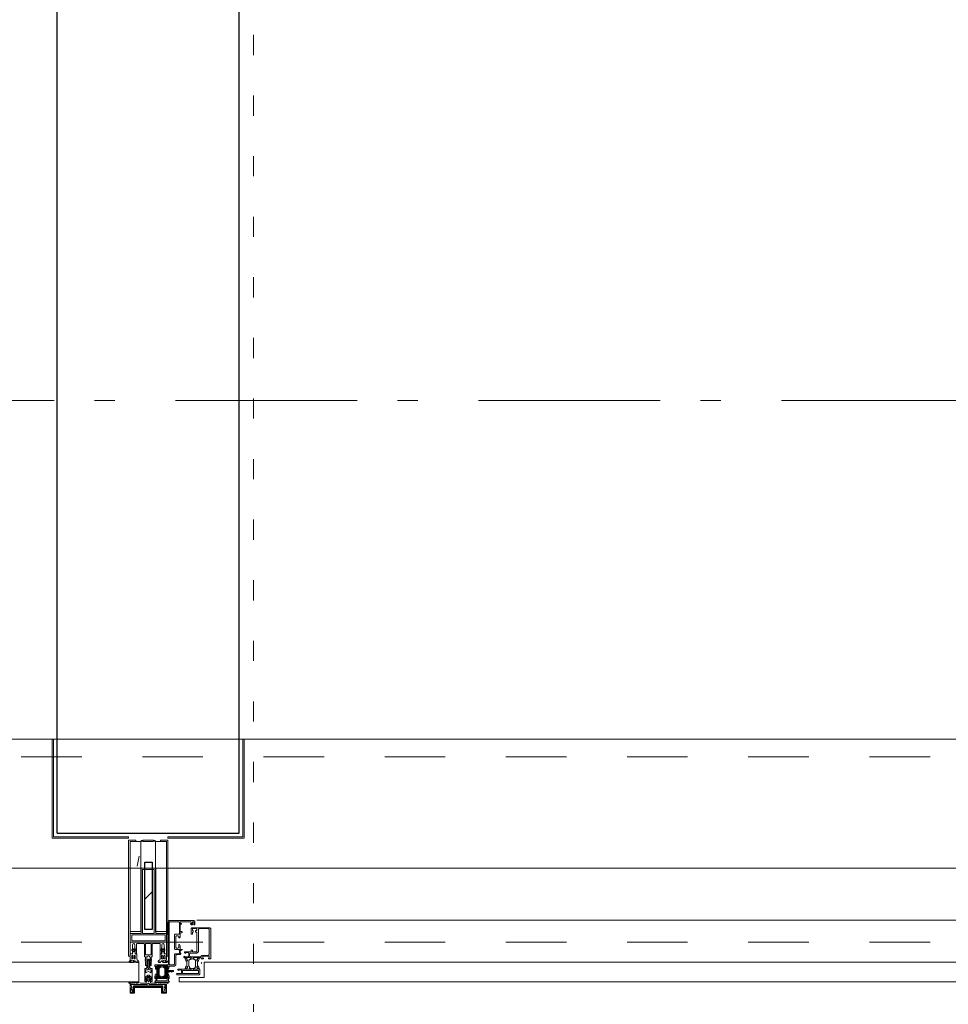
# Model space of a CAD drawing. Header units: millimetres. Extents: x 18442 to 242186, y -49554 to 63508.
# Tile 103 of 175: x 233264 to 234541, y -41589 to -40235. Entities that reach past the tile are written whole.
import ezdxf

# ---------------------------------------------------------------- set-up
doc = ezdxf.new("R2010")
doc.units = ezdxf.units.MM
doc.header["$LTSCALE"] = 400
for name, pattern in [('STYLE_01', [0.416641, 0.208282, -0.208359]), ('STYLE_05', [0.208282, 0.069427, -0.138855]), ('STYLE_06', [1.041641, 0.625, -0.208282, 0.069427, -0.138931])]:
    doc.linetypes.add(name, pattern=pattern)
for name, color, linetype, lineweight in [('1800_GRID', 9, 'STYLE_01', 9), ('mat-afdichting', 9, 'Continuous', 5), ('mat-beton (ihwg)', 5, 'Continuous', 25), ('mat-glas', 140, 'Continuous', 15), ('mat-staal', 5, 'Continuous', 25), ('None', 7, 'Continuous', 9)]:
    doc.layers.add(name, color=color, linetype=linetype, lineweight=lineweight)
doc.styles.get("Standard").update_dxf_attribs({"font": 'arial.ttf'})

# ---------------------------------------------------------------- blocks, each defined once
blk = doc.blocks.new('*U608')
at = {"layer": 'None', "color": 3, "linetype": 'Continuous', "lineweight": 15}
for p, q in [((54072.1, -35229), (54073.1, -35230)), ((54072.1, -35232), (54073.1, -35233)), ((54072.1, -35234), (54073.1, -35236)), ((54072.1, -35237), (54073.1, -35239)), ((54072.1, -35240), (54073.1, -35241)), ((54072.1, -35243), (54073.1, -35244))]:
    blk.add_line(p, q, dxfattribs=at)
blk = doc.blocks.new('*U609')
at = {"layer": 'None', "color": 3, "linetype": 'Continuous', "lineweight": 15}
for p, q in [((54073.1, -35228), (54072.1, -35230)), ((54073.1, -35231), (54072.1, -35233)), ((54073.1, -35234), (54072.1, -35235)), ((54073.1, -35237), (54072.1, -35238)), ((54073.1, -35240), (54072.1, -35241)), ((54073.1, -35242), (54072.1, -35244))]:
    blk.add_line(p, q, dxfattribs=at)
blk = doc.blocks.new('30010-0')
at = {"layer": 'None', "color": 8, "linetype": 'Continuous', "lineweight": 5}
for p, q in [((3, 20), (3, 22)), ((3, 11), (3, 18)), ((4, 6), (4, 22)), ((5, 6), (5, 22)), ((6, 18), (6, 22)), ((7, 20), (7, 22)), ((8, 21), (8, 22)), ((12, 21), (12, 22)), ((13, 20), (13, 22)), ((14, 6), (14, 22)), ((15, 6), (15, 22)), ((16, 6), (16, 22)), ((17, 20), (17, 22)), ((17, 13), (17, 17)), ((18, 14), (18, 16)), ((19, 14), (19, 16)), ((20, 14), (20, 16)), ((21, 14), (21, 16)), ((22, 15), (22, 16)), ((23, 15), (23, 16)), ((24, 14), (24, 16)), ((25, 15), (25, 16)), ((3, 6), (3, 9)), ((6, 6), (6, 11)), ((8, 6), (8, 7)), ((12, 6), (12, 7)), ((13, 6), (13, 8)), ((17, 6), (17, 9))]:
    blk.add_line(p, q, dxfattribs=at)
at = {"layer": 'None', "color": 8, "linetype": 'Continuous', "lineweight": 5, "flags": 128}
for points in [[(20, 22), (27, 22), (28, 23), (29, 24), (29, 37), (30, 38), (34, 38), (35, 38), (36, 39), (36, 39), (36, 40), (36, 40), (36, 40), (35, 40), (35, 40), (35, 43), (36, 44), (37, 44), (38, 45), (37, 45), (35, 45), (35, 50), (34, 52), (33, 52), (33, 48), (32, 47), (30, 47), (29, 48), (29, 63), (30, 64), (32, 64), (33, 63), (33, 61), (34, 61), (35, 62), (35, 68), (37, 68), (38, 69), (37, 70), (35, 70), (35, 80), (36, 80), (36, 80), (37, 80), (37, 81), (35, 81), (35, 83), (50, 83), (50, 81), (49, 81), (49, 80), (49, 80), (50, 80), (50, 79), (51, 79), (51, 79), (52, 79), (52, 80), (51, 80), (51, 81), (52, 81), (52, 83), (54, 83), (54, 81), (54, 81), (54, 80), (54, 80), (54, 79), (54, 79), (55, 79), (55, 83), (55, 84), (54, 85), (20, 85), (19, 84), (18, 83), (18, 82), (19, 82), (19, 66), (18, 66), (18, 65), (19, 65), (19, 37), (18, 37), (18, 36), (19, 36), (19, 25), (18, 24), (1, 24), (0, 24), (0, 22), (0, 22), (1, 21), (1, 21), (1, 18), (2, 18), (2, 18), (3, 19), (3, 20), (3, 20), (3, 20), (3, 20), (2, 20), (2, 20), (2, 22), (1, 22), (2, 22), (8, 22), (8, 23), (9, 22), (9, 22), (9, 22), (7, 21), (6, 20), (7, 20), (10, 21), (13, 20), (14, 20), (13, 21), (12, 21), (12, 21), (11, 22), (11, 22), (11, 22), (12, 23), (12, 22), (19, 22), (19, 22), (18, 22), (18, 20), (18, 20), (18, 20), (17, 20), (17, 20), (17, 20), (17, 19), (18, 18), (18, 18), (19, 18), (20, 21), (20, 21), (20, 22)], [(27, 65), (27, 46), (28, 45), (33, 45), (34, 44), (34, 40), (33, 39), (28, 39), (27, 38), (27, 25), (26, 24), (21, 24), (20, 25), (20, 82), (21, 83), (33, 83), (34, 82), (34, 67), (33, 66), (28, 66)], [(9, 7), (9, 7), (8, 6), (2, 6), (2, 8), (2, 9), (3, 9), (3, 9), (3, 9), (3, 10), (3, 11), (3, 18), (3, 19), (3, 20), (3, 20), (3, 20), (3, 20), (2, 20), (2, 20), (2, 22), (8, 22), (9, 22), (9, 22), (7, 20), (6, 19), (6, 18), (6, 11), (6, 9), (7, 8), (7, 6)], [(17, 5), (17, 2), (3, 2), (3, 5)]]:
    blk.add_lwpolyline(points, close=True, dxfattribs=at)
for points in [[(12, 7), (12, 6), (18, 6), (18, 8), (18, 9), (18, 9), (17, 9), (17, 9), (17, 9), (17, 10), (17, 11), (17, 13), (18, 14), (20, 14), (23, 15), (23, 15), (23, 15), (23, 14), (25, 15), (26, 15), (26, 16), (26, 16), (26, 16), (18, 16), (18, 17), (17, 18), (17, 19), (17, 20), (17, 20), (18, 20), (18, 20), (18, 20), (18, 22), (12, 22), (12, 22), (12, 22), (13, 20), (14, 19), (14, 18), (14, 11), (14, 9), (13, 8), (12, 7)], [(20, 6), (20, 7), (20, 7), (20, 8), (19, 11), (18, 11), (18, 11), (17, 10), (17, 9), (17, 9), (18, 9), (18, 9), (18, 9), (18, 9), (18, 7), (19, 7), (19, 6), (12, 6), (12, 6), (11, 6), (11, 7), (11, 7), (13, 8), (14, 9), (13, 9), (10, 8), (7, 9), (6, 9), (7, 8), (8, 7), (8, 7), (9, 7), (9, 7), (9, 6), (8, 6), (8, 6), (2, 6), (1, 7), (2, 7), (2, 9), (2, 9), (3, 9), (3, 9), (3, 9), (3, 10), (2, 11), (2, 11), (1, 11), (0, 8), (1, 7), (0, 7), (0, 6), (0, 5), (1, 5), (1, 5), (2, 4), (2, 2), (1, 2), (0, 1), (0, 0), (1, 0), (20, 0), (20, 0), (20, 1), (19, 2), (19, 2), (19, 4), (19, 5), (19, 5), (20, 5), (20, 5), (20, 6)]]:
    blk.add_lwpolyline(points, dxfattribs=at)
blk = doc.blocks.new('30009-0')
at = {"layer": 'None', "color": 8, "linetype": 'Continuous', "lineweight": 5, "flags": 128}
for points in [[(32, 24), (34, 24), (34, 23), (34, 22), (35, 22), (36, 22), (37, 22), (37, 23), (36, 23), (36, 26), (45, 26), (45, 23), (44, 23), (44, 22), (45, 22), (47, 22), (47, 64), (46, 65), (45, 65), (21, 65), (20, 64), (20, 56), (20, 56), (22, 56), (22, 57), (22, 59), (23, 59), (23, 61), (22, 61), (22, 61), (22, 63), (22, 64), (27, 64), (28, 63), (28, 61), (27, 61), (26, 61), (26, 59), (28, 59), (28, 46), (28, 46), (28, 45), (28, 32), (22, 32), (22, 34), (22, 34), (20, 34), (20, 34), (20, 32), (12, 32), (11, 32), (11, 31), (12, 30), (13, 30), (13, 31), (16, 31), (17, 30), (17, 26), (16, 25), (16, 25), (11, 25), (11, 26), (11, 26), (10, 25), (10, 24), (10, 24), (11, 24), (12, 23), (12, 23), (12, 22), (13, 20), (13, 19), (14, 19), (15, 20), (15, 21), (15, 21), (14, 21), (14, 21), (14, 22), (14, 22), (13, 23), (13, 23), (13, 24), (19, 24), (20, 24), (20, 24), (20, 23), (20, 23), (19, 22), (18, 21), (18, 21), (22, 22), (25, 21), (25, 21), (24, 22), (23, 23), (23, 23), (23, 23), (23, 23), (23, 24), (23, 24), (24, 24), (30, 24), (30, 23), (30, 23), (29, 22), (28, 21), (28, 20), (29, 19), (30, 19), (30, 20), (31, 22), (31, 23), (31, 23), (32, 24)], [(20, 23), (20, 24), (20, 24), (14, 24), (14, 22), (14, 22), (14, 21), (14, 21), (15, 21), (15, 21), (14, 19), (14, 12), (15, 11), (15, 10), (15, 10), (14, 10), (14, 10), (14, 10), (14, 10), (14, 8), (20, 8), (20, 8), (20, 8), (18, 10), (18, 8), (18, 10), (18, 11), (17, 12), (17, 20), (17, 21), (18, 21), (20, 23)], [(23, 23), (23, 24), (23, 24), (29, 24), (29, 22), (29, 22), (29, 21), (29, 21), (28, 21), (28, 21), (29, 19), (29, 12), (28, 11), (28, 10), (28, 10), (29, 10), (29, 10), (29, 10), (29, 10), (29, 8), (23, 8), (23, 8), (23, 8), (25, 10), (25, 8), (25, 10), (26, 11), (26, 12), (26, 20), (26, 21), (25, 21), (23, 23)], [(11, 8), (9, 8), (8, 8), (2, 8), (2, 8), (2, 7), (3, 6), (3, 6), (3, 7), (6, 7), (7, 6), (7, 2), (6, 2), (2, 2), (2, 2), (1, 2), (0, 1), (0, 1), (1, 0), (31, 0), (32, 1), (32, 8), (31, 8), (31, 9), (31, 9), (30, 12), (30, 12), (29, 12), (28, 11), (28, 10), (29, 10), (29, 10), (29, 10), (29, 10), (30, 9), (30, 8), (30, 8), (24, 8), (23, 7), (23, 8), (23, 8), (23, 8), (24, 9), (25, 10), (25, 10), (22, 9), (18, 10), (18, 10), (19, 9), (20, 9), (20, 9), (20, 8), (20, 8), (20, 8), (20, 7), (19, 8), (13, 8), (13, 8), (13, 9), (14, 10), (14, 10), (14, 10), (14, 10), (15, 10), (15, 11), (14, 12), (13, 12), (13, 12), (12, 9), (12, 9), (12, 8), (11, 8)], [(8, 2), (8, 6), (30, 6), (30, 2), (8, 2)]]:
    blk.add_lwpolyline(points, dxfattribs=at)
blk.add_lwpolyline([(30, 32), (30, 63), (31, 64), (44, 64), (45, 63), (45, 28), (44, 27), (35, 27), (34, 26), (33, 25), (19, 25), (18, 26), (18, 29), (19, 30), (28, 30), (29, 31)], close=True, dxfattribs=at)
blk = doc.blocks.new('*U612')
at = {"layer": 'None', "color": 3, "linetype": 'Continuous', "lineweight": 15}
for p, q in [((54073.1, -35228), (54072.1, -35228)), ((54072.1, -35228), (54072.1, -35244)), ((54073.1, -35244), (54073.1, -35228)), ((54072.1, -35244), (54073.1, -35244))]:
    blk.add_line(p, q, dxfattribs=at)
at = {"layer": 'None', "color": 4, "linetype": 'Continuous', "lineweight": 15}
blk.add_line((54119.1, -35284), (54120.1, -35283), dxfattribs=at)
at = {"layer": 'None', "color": 7}
for name, p in [('30010-0', (54055.1, -35310)), ('30009-0', (54085.1, -35300))]:
    blk.add_blockref(name, p, dxfattribs=at)
at = {"layer": 'None', "color": 3}
for name in ['*U609', '*U608']:
    blk.add_blockref(name, (0, 0), dxfattribs=at)
blk = doc.blocks.new('*X613')
at = {"layer": 'None', "lineweight": 5}
blk.add_line((54030.8, -35150.2), (54033.6, -35136.5), dxfattribs=at)
blk = doc.blocks.new('*X614')
at = {"layer": 'None', "lineweight": 25}
blk.add_line((54041.4, -35195.5), (54051.4, -35185.5), dxfattribs=at)
blk = doc.blocks.new('*U615')
at = {"layer": 'None', "color": 8, "lineweight": 5, "flags": 128}
for points in [[(54071.4, -35270.8), (54071.4, -35255), (54069.5, -35255), (54023.3, -35255), (54021.4, -35255), (54021.4, -35270.8), (54024.3, -35270.8), (54024.3, -35266.2), (54023.8, -35266.2), (54023.8, -35264.8), (54024.3, -35264.8), (54024.3, -35262.9), (54024.5, -35262.7), (54024.5, -35258.5), (54024.5, -35258.5, -0.414214), (54026.2, -35256.8), (54026.2, -35256.8), (54026.2, -35256.8, -0.414214), (54027.9, -35258.5), (54027.9, -35262.7), (54028.2, -35262.9), (54028.2, -35264.8), (54028.7, -35264.8), (54028.7, -35266.2), (54028.2, -35266.2), (54028.2, -35270.8), (54030.1, -35270.8), (54030.1, -35258), (54030.1, -35258, -0.414214), (54031.3, -35256.8), (54031.3, -35256.8), (54039.8, -35256.8), (54039.8, -35256.8, -0.414214), (54041, -35258), (54041, -35275), (54042.5, -35275), (54042.5, -35277.8), (54042.1, -35278.2), (54042.5, -35278.6), (54042.5, -35279.2), (54042.1, -35279.6), (54042.5, -35280), (54042.5, -35280.6), (54042.1, -35281), (54042.5, -35282), (54042.5, -35286.8), (54044.2, -35286.8), (54044.2, -35276), (54044.2, -35276, -0.414214), (54046.4, -35273.8), (54046.4, -35273.8), (54046.4, -35273.8, -0.414214), (54048.6, -35276), (54048.6, -35286.8), (54050.3, -35286.8), (54050.3, -35282), (54050.7, -35281), (54050.3, -35280.6), (54050.3, -35280), (54050.7, -35279.6), (54050.3, -35279.2), (54050.3, -35278.6), (54050.7, -35278.2), (54050.3, -35277.8), (54050.3, -35275), (54051.7, -35275), (54051.7, -35258), (54051.7, -35258, -0.414214), (54052.9, -35256.8), (54052.9, -35256.8), (54061.5, -35256.8), (54061.5, -35256.8, -0.414214), (54062.7, -35258), (54062.7, -35270.8), (54064.6, -35270.8), (54064.6, -35266.2), (54064.1, -35266.2), (54064.1, -35264.8), (54064.6, -35264.8), (54064.6, -35262.9), (54064.8, -35262.7), (54064.8, -35258.5), (54064.8, -35258.5, -0.414214), (54066.5, -35256.8), (54066.5, -35256.8), (54066.6, -35256.8, -0.414214), (54068.3, -35258.5), (54068.3, -35262.7), (54068.5, -35262.9), (54068.5, -35264.8), (54069, -35264.8), (54069, -35266.2), (54068.5, -35266.2), (54068.5, -35270.8)], [(54031.6, -35283), (54031.6, -35283, 0.390793), (54033.1, -35281.7), (54033.1, -35281.7, 0.390793), (54032, -35280), (54032, -35280, -0.352623), (54030.4, -35278.1), (54030.4, -35271.3), (54030.4, -35271.3, 0.414214), (54030.1, -35271), (54028.8, -35271), (54028.3, -35271.2), (54028.3, -35271.2, -0.520293), (54028, -35271), (54028, -35268.3), (54028.2, -35268.2), (54028.2, -35266.2), (54028.2, -35266.2, -0.577863), (54028.2, -35265.9), (54028.3, -35265.9), (54028.3, -35265.9, 0.366605), (54028.6, -35265.7), (54028.6, -35265.7, 0.366605), (54028.4, -35265.3), (54028.4, -35265.3, -0.130834), (54027.1, -35264.3), (54027.1, -35264.3, 0.439074), (54025.7, -35264.3), (54025.7, -35264.3, -0.133252), (54024.3, -35265.3), (54024.3, -35265.3, 0.366605), (54024.1, -35265.7), (54024.1, -35265.7, 0.366605), (54024.4, -35265.9), (54024.5, -35265.9), (54024.5, -35265.9, -0.577455), (54024.6, -35266.2), (54024.6, -35268.2), (54024.7, -35268.3), (54024.7, -35271), (54024.7, -35271, -0.52048), (54024.5, -35271.2), (54023.9, -35271), (54021.7, -35271), (54021.7, -35271, 0.414214), (54021.4, -35271.3), (54021.4, -35279.1), (54021.4, -35279.1, -0.255976), (54020.5, -35280.8), (54020.5, -35280.8, 0.749676), (54021.1, -35283), (54025.2, -35283), (54025.2, -35283, 0.414214), (54027.2, -35281), (54027.2, -35281, -0.402808), (54027.7, -35280.5), (54027.7, -35280.5, -0.402808), (54028.2, -35281), (54028.2, -35281, 0.233259), (54028.4, -35281.3), (54031.8, -35281.8), (54031.8, -35281.8, -0.419014), (54031.9, -35281.9), (54031.9, -35281.9, -0.419014), (54031.8, -35282), (54030.4, -35282), (54030.4, -35282, 0.414214), (54029.9, -35282.5), (54029.9, -35282.5, 0.414214), (54030.4, -35283)], [(54025.4, -35266, -0.29188), (54025.6, -35265.5), (54026.1, -35265.1), (54026.1, -35265.1, -0.344328), (54026.7, -35265.1), (54027.2, -35265.5), (54027.2, -35265.5, -0.29188), (54027.4, -35266), (54027, -35267.7), (54027, -35267.7, -0.348796), (54026.4, -35268.2), (54026.4, -35268.2, -0.348796), (54025.8, -35267.7), (54025.4, -35266)], [(54061.2, -35283), (54061.2, -35283, -0.390793), (54059.6, -35281.7), (54059.6, -35281.7, -0.390793), (54060.8, -35280), (54060.8, -35280, 0.352623), (54062.4, -35278.1), (54062.4, -35271.3), (54062.4, -35271.3, -0.414214), (54062.7, -35271), (54063.9, -35271), (54064.5, -35271.2), (54064.5, -35271.2, 0.520293), (54064.7, -35271), (54064.7, -35268.3), (54064.6, -35268.2), (54064.6, -35266.2), (54064.6, -35266.2, 0.577863), (54064.5, -35265.9), (54064.4, -35265.9), (54064.4, -35265.9, -0.366605), (54064.1, -35265.7), (54064.1, -35265.7, -0.366605), (54064.3, -35265.3), (54064.3, -35265.3, 0.130834), (54065.6, -35264.3), (54065.6, -35264.3, -0.439074), (54067.1, -35264.3), (54067.1, -35264.3, 0.133252), (54068.4, -35265.3), (54068.4, -35265.3, -0.366605), (54068.6, -35265.7), (54068.6, -35265.7, -0.366605), (54068.3, -35265.9), (54068.2, -35265.9), (54068.2, -35265.9, 0.577455), (54068.2, -35266.2), (54068.2, -35268.2), (54068, -35268.3), (54068, -35271), (54068, -35271, 0.52048), (54068.3, -35271.2), (54068.8, -35271), (54071.1, -35271), (54071.1, -35271, -0.414214), (54071.4, -35271.3), (54071.4, -35279.1), (54071.4, -35279.1, 0.255976), (54072.3, -35280.8), (54072.3, -35280.8, -0.749676), (54071.7, -35283), (54067.6, -35283), (54067.6, -35283, -0.414214), (54065.6, -35281), (54065.6, -35281, 0.402808), (54065.1, -35280.5), (54065.1, -35280.5, 0.402808), (54064.6, -35281), (54064.6, -35281, -0.233259), (54064.4, -35281.3), (54061, -35281.8), (54061, -35281.8, 0.419014), (54060.9, -35281.9), (54060.9, -35281.9, 0.419014), (54061, -35282), (54062.4, -35282), (54062.4, -35282, -0.414214), (54062.9, -35282.5), (54062.9, -35282.5, -0.414214), (54062.4, -35283)], [(54067.4, -35266, 0.29188), (54067.2, -35265.5), (54066.7, -35265.1), (54066.7, -35265.1, 0.344328), (54066.1, -35265.1), (54065.6, -35265.5), (54065.6, -35265.5, 0.29188), (54065.4, -35266), (54065.8, -35267.7), (54065.8, -35267.7, 0.348796), (54066.4, -35268.2), (54066.4, -35268.2, 0.348796), (54067, -35267.7), (54067.4, -35266)], [(54025.6, -35280), (54025.6, -35280, -0.552342), (54026.2, -35281.2), (54026.2, -35281.2, -0.263556), (54024.5, -35282.2), (54021, -35282.2), (54021, -35282.2, -0.437017), (54020.7, -35281.9), (54020.7, -35281.9, -0.437017), (54021.1, -35281.6), (54021.1, -35281.6, 0.396568), (54022.7, -35280.3), (54022.7, -35280.3, -0.418874), (54023.2, -35279.8)], [(54023.4, -35274.1), (54023.4, -35274.1, -0.414214), (54024.2, -35273.2), (54024.2, -35273.2, -0.414214), (54025.1, -35274.1), (54025.1, -35277), (54025.1, -35277, -0.414214), (54024.2, -35277.8), (54024.2, -35277.8, -0.414214), (54023.4, -35277)], [(54027.5, -35277.8, -0.414214), (54026.7, -35277), (54026.7, -35274.1), (54026.7, -35274.1, -0.414214), (54027.5, -35273.2), (54027.5, -35273.2, -0.414214), (54028.4, -35274.1), (54028.4, -35277), (54028.4, -35277, -0.414214), (54027.5, -35277.8)], [(54065.2, -35277.8, 0.414214), (54066.1, -35277), (54066.1, -35274.1), (54066.1, -35274.1, 0.414214), (54065.2, -35273.2), (54065.2, -35273.2, 0.414214), (54064.4, -35274.1), (54064.4, -35277), (54064.4, -35277, 0.414214), (54065.2, -35277.8)], [(54067.2, -35280), (54067.2, -35280, 0.552342), (54066.6, -35281.2), (54066.6, -35281.2, 0.263556), (54068.3, -35282.2), (54071.8, -35282.2), (54071.8, -35282.2, 0.437017), (54072.1, -35281.9), (54072.1, -35281.9, 0.437017), (54071.7, -35281.6), (54071.7, -35281.6, -0.396568), (54070.1, -35280.3), (54070.1, -35280.3, 0.418874), (54069.6, -35279.8)], [(54069.4, -35274.1), (54069.4, -35274.1, 0.414214), (54068.5, -35273.2), (54068.5, -35273.2, 0.414214), (54067.7, -35274.1), (54067.7, -35277), (54067.7, -35277, 0.414214), (54068.5, -35277.8), (54068.5, -35277.8, 0.414214), (54069.4, -35277)]]:
    blk.add_lwpolyline(points, format="xyb", close=True, dxfattribs=at)
blk.add_lwpolyline([(54050.4, -35256.8), (54050.4, -35272.5), (54042.4, -35272.5), (54042.4, -35256.8)], close=True, dxfattribs=at)
blk = doc.blocks.new('*U616')
at = {"layer": 'None', "color": 7}
blk.add_blockref('*U615', (0, 0), dxfattribs=at)
blk = doc.blocks.new('*U617')
at = {"layer": 'None', "color": 8, "linetype": 'Continuous', "lineweight": 5, "flags": 128}
for points in [[(54036.4, -35153), (54056.4, -35153), (54056.4, -35243), (54071.4, -35243), (54071.4, -35255), (54021.4, -35255), (54021.4, -35243), (54036.4, -35243)], [(54038.4, -35155), (54038.4, -35243), (54054.4, -35243), (54054.4, -35155)], [(54054.4, -35245), (54038.4, -35245), (54023.4, -35245), (54023.4, -35253), (54069.4, -35253), (54069.4, -35245)]]:
    blk.add_lwpolyline(points, close=True, dxfattribs=at)
blk = doc.blocks.new('*U618')
at = {"layer": 'None', "color": 7}
for name in ['*U617', '*U616']:
    blk.add_blockref(name, (0, 0), dxfattribs=at)
blk = doc.blocks.new('*U619')
at = {"layer": 'None', "color": 8, "linetype": 'Continuous', "lineweight": 5}
for p, q in [((54022.4, -35313.1), (54023.4, -35317.1)), ((54044.4, -35313.1), (54022.4, -35313.1)), ((54023.4, -35317.1), (54022.4, -35318.1)), ((54022.4, -35318.1), (54023.4, -35320.1)), ((54023.4, -35320.1), (54024.4, -35321.1)), ((54024.4, -35321.1), (54024.4, -35323.1)), ((54024.4, -35323.1), (54025.4, -35323.1)), ((54025.4, -35316.1), (54026.4, -35315.1)), ((54025.4, -35322.1), (54025.4, -35316.1)), ((54025.4, -35323.1), (54025.4, -35322.1)), ((54026.4, -35315.1), (54066.4, -35315.1)), ((54046.4, -35311.1), (54044.4, -35312.1)), ((54044.4, -35312.1), (54044.4, -35313.1)), ((54047.4, -35312.1), (54046.4, -35311.1)), ((54047.4, -35313.1), (54047.4, -35312.1)), ((54069.4, -35313.1), (54047.4, -35313.1)), ((54066.4, -35315.1), (54066.4, -35316.1)), ((54066.4, -35316.1), (54066.4, -35322.1)), ((54066.4, -35322.1), (54066.4, -35323.1)), ((54066.4, -35323.1), (54067.4, -35323.1)), ((54067.4, -35323.1), (54068.4, -35321.1)), ((54068.4, -35317.1), (54069.4, -35313.1)), ((54069.4, -35318.1), (54068.4, -35317.1)), ((54068.4, -35320.1), (54069.4, -35318.1)), ((54068.4, -35321.1), (54068.4, -35320.1))]:
    blk.add_line(p, q, dxfattribs=at)
at = {"layer": 'None', "color": 8, "linetype": 'Continuous', "lineweight": 5, "flags": 128}
blk.add_lwpolyline([(54069.4, -35313.1), (54047.4, -35313.1), (54047.4, -35312.1), (54046.4, -35311.1), (54044.4, -35312.1), (54044.4, -35313.1), (54022.4, -35313.1), (54023.4, -35317.1), (54023.4, -35317.1), (54023.4, -35317.1), (54022.4, -35318.1), (54022.4, -35318.1), (54023.4, -35320.1), (54024.4, -35321.1), (54024.4, -35323.1), (54025.4, -35323.1), (54025.4, -35323.1), (54025.4, -35322.1), (54025.4, -35316.1), (54026.4, -35315.1), (54066.4, -35315.1), (54066.4, -35316.1), (54066.4, -35322.1), (54066.4, -35323.1), (54067.4, -35323.1), (54067.4, -35323.1), (54068.4, -35321.1), (54068.4, -35320.1), (54069.4, -35318.1), (54069.4, -35318.1), (54068.4, -35317.1), (54068.4, -35317.1), (54068.4, -35317.1)], close=True, dxfattribs=at)
at = {"layer": 'None', "color": 0, "flags": 1}
blk.add_attdef('GRUPPE', (54022.4, -35330.8), '', height=4.23, dxfattribs=at)
blk = doc.blocks.new('*U620')
at = {"layer": 'None', "color": 8, "linetype": 'Continuous', "lineweight": 5}
for p, q in [((54045.4, -35279.1), (54044.4, -35280.1)), ((54044.4, -35280.1), (54044.4, -35281.1)), ((54044.4, -35281.1), (54044.4, -35283.1)), ((54044.4, -35283.1), (54044.4, -35284.1)), ((54046.4, -35278.1), (54045.4, -35279.1)), ((54045.4, -35280.1), (54046.4, -35279.1)), ((54045.4, -35282.1), (54045.4, -35280.1)), ((54045.4, -35283.1), (54045.4, -35282.1)), ((54045.4, -35284.1), (54045.4, -35283.1)), ((54047.4, -35279.1), (54046.4, -35278.1)), ((54046.4, -35279.1), (54047.4, -35280.1)), ((54048.4, -35280.1), (54047.4, -35279.1)), ((54047.4, -35280.1), (54047.4, -35282.1)), ((54047.4, -35282.1), (54047.4, -35283.1)), ((54047.4, -35283.1), (54047.4, -35284.1)), ((54048.4, -35281.1), (54048.4, -35280.1)), ((54048.4, -35283.1), (54048.4, -35281.1)), ((54048.4, -35284.1), (54048.4, -35283.1)), ((54043.4, -35291.1), (54041.4, -35291.1)), ((54041.4, -35291.1), (54041.4, -35308.1)), ((54042.4, -35293.1), (54043.4, -35293.1)), ((54042.4, -35296.1), (54042.4, -35293.1)), ((54043.4, -35297.1), (54042.4, -35296.1)), ((54044.4, -35290.1), (54043.4, -35291.1)), ((54043.4, -35293.1), (54045.4, -35293.1)), ((54043.4, -35296.1), (54043.4, -35297.1)), ((54044.4, -35296.1), (54043.4, -35296.1)), ((54044.4, -35284.1), (54044.4, -35286.1)), ((54044.4, -35286.1), (54044.4, -35288.1)), ((54044.4, -35288.1), (54044.4, -35289.1)), ((54044.4, -35289.1), (54044.4, -35290.1)), ((54046.4, -35295.1), (54044.4, -35296.1)), ((54045.4, -35286.1), (54045.4, -35284.1)), ((54045.4, -35288.1), (54045.4, -35286.1)), ((54045.4, -35290.1), (54045.4, -35288.1)), ((54046.4, -35291.1), (54045.4, -35290.1)), ((54045.4, -35293.1), (54046.4, -35292.1)), ((54047.4, -35290.1), (54046.4, -35291.1)), ((54046.4, -35292.1), (54048.4, -35293.1)), ((54048.4, -35296.1), (54046.4, -35295.1)), ((54047.4, -35284.1), (54047.4, -35286.1)), ((54047.4, -35286.1), (54047.4, -35287.1)), ((54047.4, -35287.1), (54047.4, -35288.1)), ((54047.4, -35288.1), (54047.4, -35290.1)), ((54048.4, -35286.1), (54048.4, -35284.1)), ((54048.4, -35288.1), (54048.4, -35286.1)), ((54048.4, -35289.1), (54048.4, -35288.1)), ((54048.4, -35290.1), (54048.4, -35289.1)), ((54049.4, -35291.1), (54048.4, -35290.1)), ((54048.4, -35293.1), (54049.4, -35293.1)), ((54049.4, -35296.1), (54048.4, -35296.1)), ((54051.4, -35291.1), (54049.4, -35291.1)), ((54049.4, -35293.1), (54050.4, -35293.1)), ((54049.4, -35297.1), (54049.4, -35296.1)), ((54050.4, -35296.1), (54049.4, -35297.1)), ((54050.4, -35293.1), (54050.4, -35296.1)), ((54051.4, -35308.1), (54051.4, -35291.1)), ((54041.4, -35308.1), (54041.4, -35309.1)), ((54041.4, -35309.1), (54042.4, -35309.1)), ((54042.4, -35303.1), (54043.4, -35302.1)), ((54042.4, -35307.1), (54042.4, -35303.1)), ((54043.4, -35307.1), (54042.4, -35307.1)), ((54042.4, -35309.1), (54043.4, -35309.1)), ((54043.4, -35302.1), (54045.4, -35300.1)), ((54043.4, -35308.1), (54043.4, -35307.1)), ((54043.4, -35309.1), (54043.4, -35308.1)), ((54045.4, -35300.1), (54047.4, -35300.1)), ((54047.4, -35300.1), (54049.4, -35302.1)), ((54049.4, -35302.1), (54050.4, -35303.1)), ((54049.4, -35307.1), (54049.4, -35308.1)), ((54050.4, -35307.1), (54049.4, -35307.1)), ((54049.4, -35308.1), (54049.4, -35309.1)), ((54049.4, -35309.1), (54050.4, -35309.1)), ((54050.4, -35303.1), (54050.4, -35307.1)), ((54050.4, -35309.1), (54051.4, -35309.1)), ((54051.4, -35309.1), (54051.4, -35308.1))]:
    blk.add_line(p, q, dxfattribs=at)
at = {"layer": 'None', "color": 8, "linetype": 'Continuous', "lineweight": 5, "flags": 128}
for points in [[(54041.4, -35291.1), (54041.4, -35308.1), (54041.4, -35309.1), (54042.4, -35309.1), (54043.4, -35309.1), (54043.4, -35308.1), (54043.4, -35307.1), (54043.4, -35307.1), (54042.4, -35307.1), (54042.4, -35303.1), (54043.4, -35302.1), (54045.4, -35300.1), (54047.4, -35300.1), (54049.4, -35302.1), (54050.4, -35303.1), (54050.4, -35307.1), (54049.4, -35307.1), (54049.4, -35307.1), (54049.4, -35308.1), (54049.4, -35309.1), (54050.4, -35309.1), (54051.4, -35309.1), (54051.4, -35308.1), (54051.4, -35291.1), (54049.4, -35291.1), (54048.4, -35290.1), (54048.4, -35289.1), (54048.4, -35288.1), (54048.4, -35286.1), (54048.4, -35284.1), (54048.4, -35284.1), (54048.4, -35284.1), (54048.4, -35283.1), (54048.4, -35281.1), (54048.4, -35280.1), (54047.4, -35279.1), (54047.4, -35279.1), (54046.4, -35278.1), (54045.4, -35279.1), (54045.4, -35279.1), (54044.4, -35280.1), (54044.4, -35281.1), (54044.4, -35283.1), (54044.4, -35284.1), (54044.4, -35284.1), (54044.4, -35284.1), (54044.4, -35286.1), (54044.4, -35288.1), (54044.4, -35289.1), (54044.4, -35290.1), (54043.4, -35291.1)], [(54049.4, -35293.1), (54050.4, -35293.1), (54050.4, -35296.1), (54049.4, -35297.1), (54049.4, -35297.1), (54049.4, -35296.1), (54048.4, -35296.1), (54046.4, -35295.1), (54044.4, -35296.1), (54043.4, -35296.1), (54043.4, -35297.1), (54042.4, -35296.1), (54042.4, -35293.1), (54043.4, -35293.1), (54045.4, -35293.1), (54046.4, -35292.1), (54048.4, -35293.1)]]:
    blk.add_lwpolyline(points, close=True, dxfattribs=at)
blk.add_lwpolyline([(54047.4, -35290.1), (54046.4, -35291.1), (54045.4, -35290.1), (54045.4, -35288.1), (54045.4, -35288.1), (54045.4, -35286.1), (54045.4, -35284.1), (54045.4, -35283.1), (54045.4, -35283.1), (54045.4, -35282.1), (54045.4, -35282.1), (54045.4, -35280.1), (54046.4, -35279.1), (54047.4, -35280.1), (54047.4, -35282.1), (54047.4, -35282.1), (54047.4, -35283.1), (54047.4, -35283.1), (54047.4, -35284.1), (54047.4, -35286.1), (54047.4, -35287.1), (54047.4, -35287.1), (54047.4, -35288.1), (54047.4, -35288.1), (54047.4, -35290.1)], dxfattribs=at)
at = {"layer": 'None', "color": 0, "flags": 1}
blk.add_attdef('GRUPPE', (54041.4, -35316.8), '', height=4.23, dxfattribs=at)
blk = doc.blocks.new('*U621')
at = {"layer": 'None', "color": 8, "linetype": 'Continuous', "lineweight": 5}
for p, q in [((54019.4, -35310.1), (54021.4, -35310.1)), ((54019.4, -35311.1), (54019.4, -35310.1)), ((54021.4, -35310.1), (54022.4, -35311.1)), ((54023.4, -35311.1), (54024.4, -35310.1)), ((54024.4, -35310.1), (54025.4, -35311.1)), ((54025.4, -35311.1), (54026.4, -35310.1)), ((54026.4, -35310.1), (54027.4, -35311.1)), ((54027.4, -35311.1), (54028.4, -35310.1)), ((54028.4, -35310.1), (54029.4, -35310.1)), ((54029.4, -35310.1), (54029.4, -35311.1)), ((54030.4, -35310.1), (54031.4, -35310.1)), ((54030.4, -35311.1), (54030.4, -35310.1)), ((54031.4, -35310.1), (54031.4, -35311.1)), ((54032.4, -35310.1), (54033.4, -35310.1)), ((54032.4, -35311.1), (54032.4, -35310.1)), ((54033.4, -35310.1), (54035.4, -35311.1)), ((54042.4, -35305.1), (54043.4, -35305.1)), ((54043.4, -35306.1), (54042.4, -35305.1)), ((54043.4, -35305.1), (54045.4, -35302.1)), ((54044.4, -35306.1), (54043.4, -35306.1)), ((54043.4, -35310.1), (54044.4, -35308.1)), ((54043.4, -35311.1), (54043.4, -35310.1)), ((54044.4, -35308.1), (54044.4, -35306.1)), ((54045.4, -35302.1), (54046.4, -35302.1)), ((54046.4, -35303.1), (54045.4, -35304.1)), ((54045.4, -35304.1), (54045.4, -35308.1)), ((54045.4, -35308.1), (54046.4, -35309.1)), ((54046.4, -35302.1), (54047.4, -35302.1)), ((54047.4, -35304.1), (54046.4, -35303.1)), ((54046.4, -35309.1), (54047.4, -35308.1)), ((54047.4, -35302.1), (54049.4, -35305.1)), ((54047.4, -35308.1), (54047.4, -35304.1)), ((54048.4, -35306.1), (54048.4, -35308.1)), ((54049.4, -35306.1), (54048.4, -35306.1)), ((54048.4, -35308.1), (54049.4, -35310.1)), ((54050.4, -35305.1), (54049.4, -35306.1)), ((54049.4, -35305.1), (54050.4, -35305.1)), ((54049.4, -35310.1), (54049.4, -35311.1)), ((54057.4, -35311.1), (54059.4, -35310.1)), ((54059.4, -35310.1), (54060.4, -35310.1)), ((54060.4, -35310.1), (54060.4, -35311.1)), ((54061.4, -35310.1), (54062.4, -35310.1)), ((54061.4, -35311.1), (54061.4, -35310.1)), ((54062.4, -35310.1), (54062.4, -35311.1)), ((54063.4, -35310.1), (54064.4, -35310.1)), ((54063.4, -35311.1), (54063.4, -35310.1)), ((54064.4, -35310.1), (54065.4, -35311.1)), ((54065.4, -35311.1), (54066.4, -35310.1)), ((54066.4, -35310.1), (54067.4, -35311.1)), ((54067.4, -35311.1), (54068.4, -35310.1)), ((54068.4, -35310.1), (54069.4, -35311.1)), ((54069.4, -35311.1), (54071.4, -35310.1)), ((54071.4, -35310.1), (54073.4, -35310.1)), ((54073.4, -35310.1), (54073.4, -35311.1)), ((54020.4, -35311.1), (54019.4, -35311.1)), ((54021.4, -35312.1), (54020.4, -35311.1)), ((54021.4, -35313.1), (54021.4, -35312.1)), ((54044.4, -35313.1), (54021.4, -35313.1)), ((54022.4, -35311.1), (54023.4, -35311.1)), ((54029.4, -35311.1), (54030.4, -35311.1)), ((54031.4, -35311.1), (54032.4, -35311.1)), ((54035.4, -35311.1), (54041.4, -35311.1)), ((54041.4, -35311.1), (54043.4, -35311.1)), ((54045.4, -35312.1), (54044.4, -35313.1)), ((54046.4, -35311.1), (54045.4, -35312.1)), ((54047.4, -35312.1), (54046.4, -35311.1)), ((54048.4, -35313.1), (54047.4, -35312.1)), ((54071.4, -35313.1), (54048.4, -35313.1)), ((54049.4, -35311.1), (54051.4, -35311.1)), ((54051.4, -35311.1), (54057.4, -35311.1)), ((54060.4, -35311.1), (54061.4, -35311.1)), ((54062.4, -35311.1), (54063.4, -35311.1)), ((54072.4, -35311.1), (54071.4, -35313.1)), ((54073.4, -35311.1), (54072.4, -35311.1))]:
    blk.add_line(p, q, dxfattribs=at)
at = {"layer": 'None', "color": 8, "linetype": 'Continuous', "lineweight": 5, "flags": 128}
blk.add_lwpolyline([(54021.4, -35313.1), (54021.4, -35312.1), (54020.4, -35311.1), (54019.4, -35311.1), (54019.4, -35310.1), (54019.4, -35310.1), (54019.4, -35310.1), (54019.4, -35310.1), (54019.4, -35310.1), (54019.4, -35310.1), (54021.4, -35310.1), (54022.4, -35311.1), (54023.4, -35311.1), (54024.4, -35310.1), (54024.4, -35310.1), (54024.4, -35310.1), (54024.4, -35310.1), (54024.4, -35310.1), (54025.4, -35311.1), (54025.4, -35311.1), (54025.4, -35311.1), (54025.4, -35311.1), (54025.4, -35311.1), (54026.4, -35310.1), (54026.4, -35310.1), (54026.4, -35310.1), (54026.4, -35310.1), (54026.4, -35310.1), (54027.4, -35311.1), (54027.4, -35311.1), (54027.4, -35311.1), (54027.4, -35311.1), (54028.4, -35310.1), (54028.4, -35310.1), (54028.4, -35310.1), (54028.4, -35310.1), (54029.4, -35310.1), (54029.4, -35311.1), (54029.4, -35311.1), (54030.4, -35311.1), (54030.4, -35311.1), (54030.4, -35310.1), (54030.4, -35310.1), (54030.4, -35310.1), (54031.4, -35310.1), (54031.4, -35310.1), (54031.4, -35311.1), (54031.4, -35311.1), (54032.4, -35311.1), (54032.4, -35311.1), (54032.4, -35311.1), (54032.4, -35310.1), (54032.4, -35310.1), (54033.4, -35310.1), (54033.4, -35310.1), (54033.4, -35310.1), (54033.4, -35310.1), (54035.4, -35311.1), (54041.4, -35311.1), (54043.4, -35311.1), (54043.4, -35310.1), (54044.4, -35308.1), (54044.4, -35306.1), (54044.4, -35306.1), (54044.4, -35306.1), (54043.4, -35306.1), (54043.4, -35306.1), (54042.4, -35305.1), (54043.4, -35305.1), (54045.4, -35302.1), (54046.4, -35302.1), (54047.4, -35302.1), (54049.4, -35305.1), (54050.4, -35305.1), (54049.4, -35306.1), (54049.4, -35306.1), (54048.4, -35306.1), (54048.4, -35306.1), (54048.4, -35306.1), (54048.4, -35308.1), (54049.4, -35310.1), (54049.4, -35311.1), (54051.4, -35311.1), (54057.4, -35311.1), (54059.4, -35310.1), (54059.4, -35310.1), (54059.4, -35310.1), (54059.4, -35310.1), (54060.4, -35310.1), (54060.4, -35310.1), (54060.4, -35311.1), (54060.4, -35311.1), (54060.4, -35311.1), (54061.4, -35311.1), (54061.4, -35310.1), (54061.4, -35310.1), (54062.4, -35310.1), (54062.4, -35310.1), (54062.4, -35310.1), (54062.4, -35311.1), (54062.4, -35311.1), (54063.4, -35311.1), (54063.4, -35311.1), (54063.4, -35310.1), (54064.4, -35310.1), (54064.4, -35310.1), (54064.4, -35310.1), (54064.4, -35310.1), (54065.4, -35311.1), (54065.4, -35311.1), (54065.4, -35311.1), (54065.4, -35311.1), (54065.4, -35311.1), (54066.4, -35310.1), (54066.4, -35310.1), (54066.4, -35310.1), (54066.4, -35310.1), (54066.4, -35310.1), (54067.4, -35311.1), (54067.4, -35311.1), (54067.4, -35311.1), (54067.4, -35311.1), (54067.4, -35311.1), (54068.4, -35310.1), (54068.4, -35310.1), (54068.4, -35310.1), (54068.4, -35310.1), (54068.4, -35310.1), (54069.4, -35311.1), (54069.4, -35311.1), (54071.4, -35310.1), (54073.4, -35310.1), (54073.4, -35310.1), (54073.4, -35310.1), (54073.4, -35310.1), (54073.4, -35310.1), (54073.4, -35310.1), (54073.4, -35311.1), (54072.4, -35311.1), (54071.4, -35313.1), (54048.4, -35313.1), (54048.4, -35313.1), (54047.4, -35312.1), (54046.4, -35311.1), (54045.4, -35312.1), (54044.4, -35313.1), (54044.4, -35313.1), (54021.4, -35313.1)], dxfattribs=at)
blk.add_lwpolyline([(54047.4, -35304.1), (54046.4, -35303.1), (54045.4, -35304.1), (54045.4, -35308.1), (54046.4, -35309.1), (54047.4, -35308.1)], close=True, dxfattribs=at)
at = {"layer": 'None', "color": 0, "flags": 1}
blk.add_attdef('GRUPPE', (54019.4, -35320.8), '', height=4.23, dxfattribs=at)
blk = doc.blocks.new('*U622')
at = {"layer": 'None', "color": 8, "linetype": 'Continuous', "lineweight": 5}
for p, q in [((54021.4, -35325.1), (54021.4, -35313.1)), ((54021.4, -35313.1), (54022.4, -35313.1)), ((54022.4, -35313.1), (54023.4, -35317.1)), ((54023.4, -35317.1), (54022.4, -35318.1)), ((54022.4, -35318.1), (54022.4, -35324.1)), ((54026.4, -35316.1), (54065.4, -35316.1)), ((54026.4, -35324.1), (54026.4, -35316.1)), ((54027.4, -35317.1), (54027.4, -35325.1)), ((54064.4, -35317.1), (54027.4, -35317.1)), ((54064.4, -35325.1), (54064.4, -35317.1)), ((54065.4, -35316.1), (54065.4, -35324.1)), ((54069.4, -35317.1), (54070.4, -35313.1)), ((54070.4, -35317.1), (54069.4, -35317.1)), ((54070.4, -35313.1), (54071.4, -35313.1)), ((54070.4, -35324.1), (54070.4, -35317.1)), ((54071.4, -35313.1), (54071.4, -35325.1)), ((54027.4, -35325.1), (54021.4, -35325.1)), ((54022.4, -35324.1), (54026.4, -35324.1)), ((54071.4, -35325.1), (54064.4, -35325.1)), ((54065.4, -35324.1), (54070.4, -35324.1))]:
    blk.add_line(p, q, dxfattribs=at)
blk.add_lwpolyline([(54021.4, -35313.1), (54022.4, -35313.1), (54023.4, -35317.1), (54022.4, -35318.1), (54022.4, -35324.1), (54026.4, -35324.1), (54026.4, -35316.1), (54065.4, -35316.1), (54065.4, -35324.1), (54070.4, -35324.1), (54070.4, -35317.1), (54069.4, -35317.1), (54070.4, -35313.1), (54071.4, -35313.1), (54071.4, -35325.1), (54064.4, -35325.1), (54064.4, -35317.1), (54027.4, -35317.1), (54027.4, -35325.1), (54021.4, -35325.1)], close=True, dxfattribs=at)
at = {"layer": 'None', "color": 3}
for name in ['*U620', '*U621', '*U619']:
    blk.add_blockref(name, (0, 0), dxfattribs=at)
blk = doc.blocks.new('*U623')
at = {"layer": 'None', "color": 7}
for name in ['*U618', '*U622']:
    blk.add_blockref(name, (0, 0), dxfattribs=at)
blk = doc.blocks.new('*U755')
at = {"layer": 'mat-afdichting', "lineweight": 5}
for points in [[(54021.1, -35116.5), (54036.1, -35116.5), (54036.1, -35240), (54021.1, -35240)], [(54056.1, -35116.5), (54071.1, -35116.5), (54071.1, -35240), (54056.1, -35240)]]:
    blk.add_lwpolyline(points, close=True, dxfattribs=at)
at = {"layer": 'mat-glas', "color": 140, "linetype": 'Continuous', "lineweight": 15}
for points in [[(52259.1, -35309.5), (54033.1, -35309.5), (54033.1, -35282.5), (52259.1, -35282.5)], [(54088.9, -35303.5), (54122.9, -35303.5), (54122.9, -35282.5), (55773.1, -35282.5), (55773.1, -35303.5), (55807.1, -35303.5), (55807.1, -35309.5), (54088.9, -35309.5)]]:
    blk.add_lwpolyline(points, close=True, dxfattribs=at)
at = {"layer": 'mat-staal', "lineweight": 25}
blk.add_lwpolyline([(54041.4, -35144.8), (54051.4, -35144.8), (54051.4, -35237.5), (54041.4, -35237.5)], close=True, dxfattribs=at)
at = {"layer": 'None', "color": 43, "linetype": 'Continuous', "lineweight": 9}
blk.add_line((58111.1, -34975.5), (43205.4, -34975.5), dxfattribs=at)
at = {"layer": 'None', "color": 8, "linetype": 'Continuous', "lineweight": 5}
for p, q in [((43269.9, -35153), (58279.1, -35153)), ((55783.1, -35224.5), (54112.9, -35224.5))]:
    blk.add_line(p, q, dxfattribs=at)
at = {"layer": 'None', "color": 8, "linetype": 'STYLE_01', "lineweight": 5}
for points in [[(43205.4, -35000), (58136.1, -35000), (58136.1, -20069.5)], [(43205.4, -35255), (58391.1, -35255), (58391.1, -20069.5)]]:
    blk.add_lwpolyline(points, dxfattribs=at)
at = {"layer": 'None', "color": 43, "linetype": 'Continuous', "lineweight": 9}
for points in [[(53916.1, -35110), (54019.1, -35110), (54019.1, -35112), (53914.1, -35112), (53914.1, -34975.5), (53916.1, -34975.5)], [(54176.1, -35110), (54073.1, -35110), (54073.1, -35112), (54178.1, -35112), (54178.1, -34975.5), (54176.1, -34975.5)]]:
    blk.add_lwpolyline(points, close=True, dxfattribs=at)
at = {"layer": 'None', "color": 8, "linetype": 'Continuous', "lineweight": 5}
for points in [[(54019.1, -35274), (54021.1, -35274), (54021.1, -35272), (54021.1, -35116.5), (54029.1, -35116.5), (54029.1, -35114.5), (54019.1, -35114.5)], [(54073.1, -35274), (54071.1, -35274), (54071.1, -35272), (54071.1, -35116.5), (54063.1, -35116.5), (54063.1, -35114.5), (54073.1, -35114.5)]]:
    blk.add_lwpolyline(points, close=True, dxfattribs=at)
at = {"layer": 'None', "color": 104, "lineweight": 9}
blk.add_lwpolyline([(54059.1, -35287), (54073.1, -35287), (54073.1, -35304), (54059.1, -35304)], close=True, dxfattribs=at)
at = {"layer": 'None', "color": 8, "linetype": 'Continuous', "lineweight": 5}
blk.add_open_spline([(54041.1, -35114.6), (54043.4, -35114.5), (54048.7, -35114.5), (54051.1, -35114.6), (54053.4, -35114.8), (54054.7, -35115), (54056.1, -35115.2), (54056.1, -35115.5), (54056.1, -35115.8), (54054.7, -35116), (54053.4, -35116.2), (54051.1, -35116.4), (54048.7, -35116.5), (54043.4, -35116.5), (54041.1, -35116.4), (54038.7, -35116.2), (54037.4, -35116), (54036.1, -35115.8), (54036.1, -35115.5), (54036.1, -35115.2), (54037.4, -35115), (54038.7, -35114.8), (54041.1, -35114.6)], degree=2, knots=[0, 0, 0, 0.123061, 0.246121, 0.246121, 0.336675, 0.336675, 0.373062, 0.373062, 0.409447, 0.409447, 0.5, 0.5, 0.623061, 0.746121, 0.746121, 0.836675, 0.836675, 0.873062, 0.873062, 0.909447, 0.909447, 1, 1, 1], dxfattribs=at)
at = {"layer": 'mat-afdichting'}
blk.add_blockref('*X613', (0, 0), dxfattribs=at)
at = {"layer": 'mat-staal'}
blk.add_blockref('*X614', (0, 0), dxfattribs=at)
at = {"layer": 'None', "color": 7}
for name in ['*U623', '*U612']:
    blk.add_blockref(name, (0, 0), dxfattribs=at)
blk = doc.blocks.new('*U1506')
at = {"layer": 'mat-beton (ihwg)', "lineweight": 25}
for p, q in [((53921.1, -35105), (53921.1, -29870)), ((54171.1, -35105), (54171.1, -29870)), ((53921.1, -35105), (54171.1, -35105))]:
    blk.add_line(p, q, dxfattribs=at)
blk = doc.blocks.new('*U2433')
at = {"layer": '1800_GRID', "color": 43, "linetype": 'STYLE_05', "lineweight": 9}
blk.add_line((54191.1, -36784.4), (54191.1, -4384.4), dxfattribs=at)
blk = doc.blocks.new('*U2434')
at = {"layer": '1800_GRID', "color": 43, "linetype": 'STYLE_05', "lineweight": 9}
blk.add_line((54191.1, -36784.4), (54191.1, -4384.4), dxfattribs=at)

msp = doc.modelspace()

# ---------------------------------------------------------------- linework, layer by layer
at = {"layer": 'None', "color": 43, "linetype": 'STYLE_06', "lineweight": 9}
msp.add_line((241644.72553, -40758.38115), (207924.8249, -40758.38115), dxfattribs=at)

# ---------------------------------------------------------------- block references
at = {"layer": '1800_GRID', "color": 7}
for name in ['*U2434', '*U2433']:
    msp.add_blockref(name, (179394.72553, -6248.38115), dxfattribs=at)
at = {"layer": 'mat-beton (ihwg)'}
msp.add_blockref('*U1506', (179394.72553, -6248.38115), dxfattribs=at)
at = {"layer": 'None', "color": 7}
msp.add_blockref('*U755', (179394.72553, -6248.38115), dxfattribs=at)

doc.saveas('drawing.dxf')
